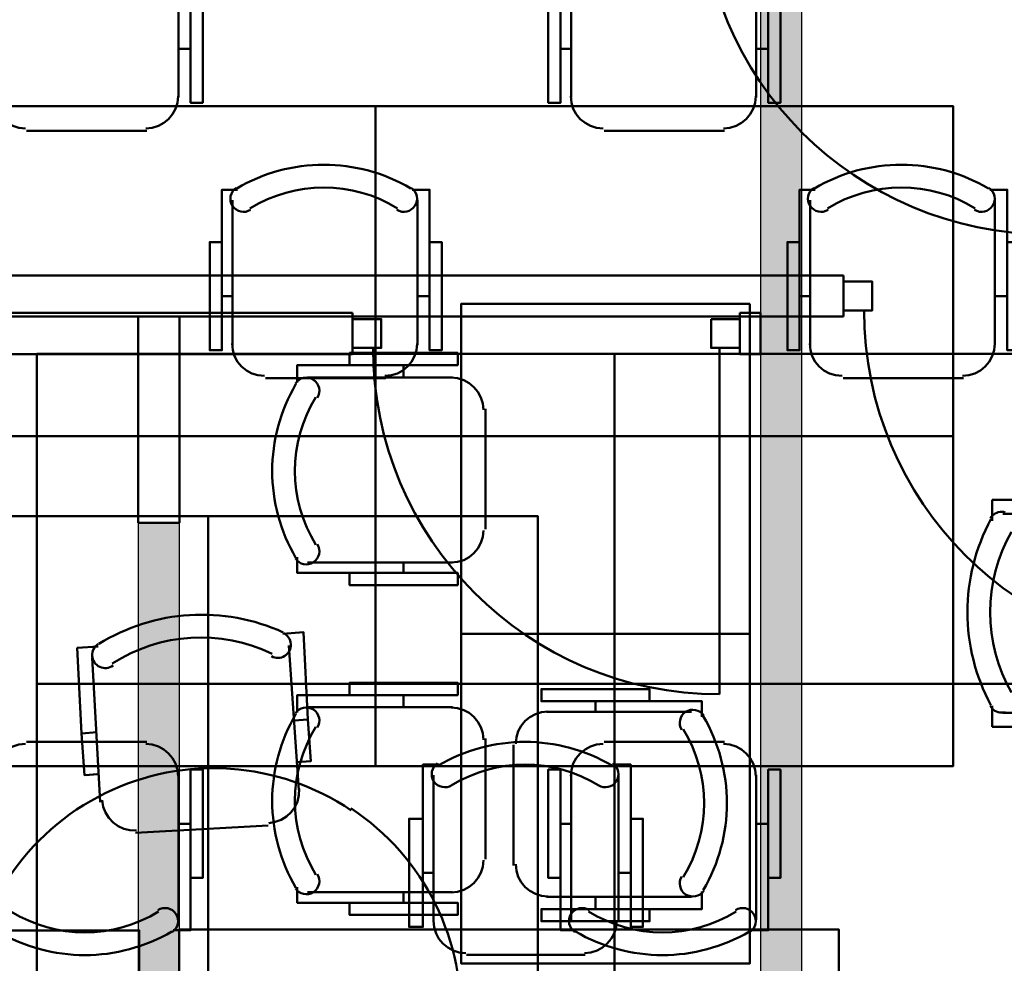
# Model space of a CAD drawing. Header units: metres. Extents: x -1 to 430, y -6 to 31.
# Tile 49 of 169: x 413.1 to 415.49, y 14.84 to 17.13. Entities that reach past the tile are written whole.
import ezdxf

# ---------------------------------------------------------------- set-up
doc = ezdxf.new("R2010")
doc.units = ezdxf.units.M
doc.linetypes.add('CONTINUA', pattern=[0])
for name, color, linetype, lineweight in [('3D P1 MURS NOUS', 7, 'CONTINUA', 25), ('3D P2 MURS NOUS', 7, 'CONTINUA', 25), ('3D PA MURS', 7, 'CONTINUA', 25), ('P1 MOBLES', 7, 'CONTINUA', 25), ('P2 MOBLES 2D', 7, 'CONTINUA', 25), ('P3 MOBLES', 7, 'CONTINUA', 25), ('P4 MOBLES', 7, 'CONTINUA', 25), ('P5 MOBLES', 7, 'CONTINUA', 25), ('PA MOBLES', 7, 'CONTINUA', 25)]:
    doc.layers.add(name, color=color, linetype=linetype, lineweight=lineweight)

# ---------------------------------------------------------------- blocks, each defined once
blk = doc.blocks.new('OBJETO_COMPLEJO_63')
at = {"layer": 'P2 MOBLES 2D', "color": 202, "linetype": 'CONTINUA', "lineweight": 50, "transparency": 33554687}
for p, q in [((415.4591, 15.9146), (415.4591, 15.9654)), ((415.4591, 15.9654), (415.6665, 15.9654)), ((415.8401, 15.9315), (415.4845, 15.9315)), ((415.4591, 15.4659), (415.4591, 15.4151)), ((415.4845, 15.4489), (415.8401, 15.4489)), ((415.4591, 15.4151), (415.6665, 15.4151))]:
    blk.add_line(p, q, dxfattribs=at)
for points in [[(415.4542, 15.9205), (415.4566, 15.9241), (415.4594, 15.9272), (415.4626, 15.9299), (415.4661, 15.9322), (415.4699, 15.9339), (415.4738, 15.9352), (415.478, 15.936), (415.4823, 15.9362), (415.4865, 15.9358), (415.4906, 15.9349)], [(415.4901, 15.4505), (415.4859, 15.4496), (415.4816, 15.4493), (415.4773, 15.4496), (415.4732, 15.4505), (415.4692, 15.4519), (415.4654, 15.4537), (415.462, 15.4561), (415.4588, 15.4589), (415.4561, 15.4621), (415.4538, 15.4658)]]:
    blk.add_lwpolyline(points, dxfattribs=at)
for centre, radius, start, end in [((415.875, 15.6927), 0.476, 151.6888, 208.2971), ((415.8496, 15.6927), 0.3956, 150.4371, 209.5459)]:
    blk.add_arc(centre, radius, start, end, dxfattribs=at)
blk = doc.blocks.new('OBJETO_COMPLEJO_74')
at = {"layer": 'P3 MOBLES', "color": 202, "linetype": 'CONTINUA', "lineweight": 50, "transparency": 33554687}
for p, q in [((414.4965, 15.4767), (414.4965, 15.4513)), ((414.378, 15.4513), (414.7293, 15.4513)), ((414.2975, 15.0787), (414.2975, 15.3708)), ((414.7293, 15.0025), (414.378, 15.0025)), ((414.4965, 14.9729), (414.4965, 15.0025))]:
    blk.add_line(p, q, dxfattribs=at)
blk.add_lwpolyline([(413.5567, 14.5242), (413.5567, 15.9254), (414.3568, 15.9254), (414.3568, 14.5242), (413.5567, 14.5242)], close=True, dxfattribs=at)
for points in [[(414.6277, 15.4767), (414.6277, 15.5063), (414.3653, 15.5063), (414.3653, 15.4767), (414.7547, 15.4767), (414.7547, 15.4386)], [(414.7591, 15.4421), (414.7551, 15.447), (414.7502, 15.4509), (414.7448, 15.4538), (414.7391, 15.4555), (414.733, 15.4561), (414.727, 15.4556), (414.721, 15.4539), (414.7153, 15.4509), (414.7104, 15.4469), (414.7064, 15.4422), (414.7035, 15.4368), (414.7017, 15.431), (414.701, 15.425), (414.7015, 15.4189), (414.7031, 15.413), (414.706, 15.4073)], [(414.3814, 15.4519), (414.3656, 15.4503), (414.3509, 15.4458), (414.3376, 15.4385), (414.326, 15.429), (414.3164, 15.4174), (414.3092, 15.4041), (414.3047, 15.3894), (414.3031, 15.3736)], [(414.3031, 15.0815), (414.3047, 15.0657), (414.3092, 15.051), (414.3164, 15.0377), (414.326, 15.0261), (414.3376, 15.0166), (414.3509, 15.0093), (414.3656, 15.0048), (414.3814, 15.0032)], [(414.706, 15.0521), (414.7031, 15.0464), (414.7015, 15.0404), (414.701, 15.0343), (414.7017, 15.0283), (414.7035, 15.0225), (414.7064, 15.0172), (414.7104, 15.0124), (414.7153, 15.0084), (414.721, 15.0054), (414.727, 15.0037), (414.733, 15.0032), (414.7391, 15.0038), (414.7448, 15.0056), (414.7502, 15.0084), (414.7551, 15.0123), (414.7591, 15.0173)], [(414.6277, 14.9729), (414.6277, 14.9433), (414.3653, 14.9433), (414.3653, 14.9729), (414.7547, 14.9729), (414.7547, 15.0152)]]:
    blk.add_lwpolyline(points, dxfattribs=at)
for centre, radius, start, end in [((414.3986, 15.2296), 0.4167, 329.5738, 30.4458), ((414.4198, 15.2296), 0.3405, 328.2581, 31.7649)]:
    blk.add_arc(centre, radius, start, end, dxfattribs=at)
blk = doc.blocks.new('OBJETO_COMPLEJO_75')
at = {"layer": 'P3 MOBLES', "color": 202, "linetype": 'CONTINUA', "lineweight": 50, "transparency": 33554687}
for p, q in [((412.617, 15.4767), (412.617, 15.4513)), ((412.7355, 15.4513), (412.3841, 15.4513)), ((412.8159, 15.0787), (412.8159, 15.3708)), ((412.3841, 15.0025), (412.7355, 15.0025)), ((412.617, 14.9729), (412.617, 15.0025))]:
    blk.add_line(p, q, dxfattribs=at)
blk.add_lwpolyline([(413.5567, 14.5242), (413.5567, 15.9254), (412.7567, 15.9254), (412.7567, 14.5242), (413.5567, 14.5242)], close=True, dxfattribs=at)
for points in [[(412.4857, 15.4767), (412.4857, 15.5063), (412.7482, 15.5063), (412.7482, 15.4767), (412.3587, 15.4767), (412.3587, 15.4386)], [(412.3543, 15.4421), (412.3584, 15.447), (412.3632, 15.4509), (412.3686, 15.4538), (412.3744, 15.4555), (412.3804, 15.4561), (412.3865, 15.4556), (412.3925, 15.4539), (412.3981, 15.4509), (412.4031, 15.4469), (412.407, 15.4422), (412.41, 15.4368), (412.4118, 15.431), (412.4125, 15.425), (412.412, 15.4189), (412.4103, 15.413), (412.4074, 15.4073)], [(412.7321, 15.4519), (412.7479, 15.4503), (412.7626, 15.4458), (412.7759, 15.4385), (412.7875, 15.429), (412.797, 15.4174), (412.8042, 15.4041), (412.8088, 15.3894), (412.8104, 15.3736)], [(412.8104, 15.0815), (412.8088, 15.0657), (412.8042, 15.051), (412.797, 15.0377), (412.7875, 15.0261), (412.7759, 15.0166), (412.7626, 15.0093), (412.7479, 15.0048), (412.7321, 15.0032)], [(412.4074, 15.0521), (412.4103, 15.0464), (412.412, 15.0404), (412.4125, 15.0343), (412.4118, 15.0283), (412.41, 15.0225), (412.407, 15.0172), (412.4031, 15.0124), (412.3981, 15.0084), (412.3925, 15.0054), (412.3865, 15.0037), (412.3804, 15.0032), (412.3744, 15.0038), (412.3686, 15.0056), (412.3632, 15.0084), (412.3584, 15.0123), (412.3543, 15.0173)], [(412.4857, 14.9729), (412.4857, 14.9433), (412.7482, 14.9433), (412.7482, 14.9729), (412.3587, 14.9729), (412.3587, 15.0152)]]:
    blk.add_lwpolyline(points, dxfattribs=at)
for centre, radius, start, end in [((412.7149, 15.2296), 0.4167, 149.5542, 210.4262), ((412.6937, 15.2296), 0.3405, 148.2351, 211.7419)]:
    blk.add_arc(centre, radius, start, end, dxfattribs=at)
blk = doc.blocks.new('OBJETO_COMPLEJO_117')
at = {"layer": 'P4 MOBLES', "color": 202, "linetype": 'CONTINUA', "lineweight": 50, "transparency": 33554687}
for p, q in [((413.0361, 16.9408), (413.0361, 17.2921)), ((413.4848, 17.2921), (413.4848, 16.9408)), ((413.0107, 17.0593), (413.0361, 17.0593)), ((413.5144, 17.0593), (413.4848, 17.0593)), ((413.4086, 16.8603), (413.1165, 16.8603))]:
    blk.add_line(p, q, dxfattribs=at)
for points in [[(413.0107, 17.1905), (412.9811, 17.1905), (412.9811, 16.9281), (413.0107, 16.9281), (413.0107, 17.3175), (413.0488, 17.3175)], [(413.0453, 17.3219), (413.0404, 17.3178), (413.0365, 17.313), (413.0336, 17.3076), (413.0318, 17.3018), (413.0312, 17.2958), (413.0317, 17.2898), (413.0335, 17.2838), (413.0364, 17.2781), (413.0404, 17.2732), (413.0452, 17.2692), (413.0506, 17.2663), (413.0563, 17.2645), (413.0624, 17.2638), (413.0684, 17.2643), (413.0744, 17.2659), (413.0801, 17.2688)], [(413.4353, 17.2688), (413.441, 17.2659), (413.447, 17.2643), (413.453, 17.2638), (413.4591, 17.2645), (413.4648, 17.2663), (413.4702, 17.2692), (413.475, 17.2732), (413.479, 17.2781), (413.4819, 17.2838), (413.4837, 17.2898), (413.4842, 17.2958), (413.4835, 17.3018), (413.4818, 17.3076), (413.4789, 17.313), (413.475, 17.3178), (413.4701, 17.3219)], [(413.5144, 17.1905), (413.5441, 17.1905), (413.5441, 16.9281), (413.5144, 16.9281), (413.5144, 17.3175), (413.4721, 17.3175)], [(413.0354, 16.9442), (413.037, 16.9284), (413.0416, 16.9137), (413.0488, 16.9004), (413.0584, 16.8888), (413.07, 16.8792), (413.0833, 16.872), (413.098, 16.8675), (413.1138, 16.8659)], [(413.4059, 16.8659), (413.4216, 16.8675), (413.4363, 16.872), (413.4496, 16.8792), (413.4612, 16.8888), (413.4708, 16.9004), (413.478, 16.9137), (413.4826, 16.9284), (413.4842, 16.9442)]]:
    blk.add_lwpolyline(points, dxfattribs=at)
blk.add_lwpolyline([(413.9632, 16.1195), (412.562, 16.1195), (412.562, 16.9196), (413.9632, 16.9196), (413.9632, 16.1195)], close=True, dxfattribs=at)
for centre, radius, start, end in [((413.2578, 16.9614), 0.4167, 59.5738, 120.4458), ((413.2578, 16.9826), 0.3405, 58.2581, 121.7649)]:
    blk.add_arc(centre, radius, start, end, dxfattribs=at)
blk = doc.blocks.new('OBJETO_COMPLEJO_118')
at = {"layer": 'P4 MOBLES', "color": 202, "linetype": 'CONTINUA', "lineweight": 50, "transparency": 33554687}
for p, q in [((413.4086, 15.3787), (413.1165, 15.3787)), ((413.0361, 15.2983), (413.0361, 14.9469)), ((413.4848, 14.9469), (413.4848, 15.2983)), ((413.0107, 15.1798), (413.0361, 15.1798)), ((413.5144, 15.1798), (413.4848, 15.1798))]:
    blk.add_line(p, q, dxfattribs=at)
blk.add_lwpolyline([(413.9632, 16.1195), (412.562, 16.1195), (412.562, 15.3195), (413.9632, 15.3195), (413.9632, 16.1195)], close=True, dxfattribs=at)
for points in [[(413.0354, 15.2949), (413.037, 15.3107), (413.0416, 15.3254), (413.0488, 15.3387), (413.0584, 15.3503), (413.07, 15.3598), (413.0833, 15.367), (413.098, 15.3716), (413.1138, 15.3732)], [(413.4059, 15.3732), (413.4216, 15.3716), (413.4363, 15.367), (413.4496, 15.3598), (413.4612, 15.3503), (413.4708, 15.3387), (413.478, 15.3254), (413.4826, 15.3107), (413.4842, 15.2949)], [(413.0107, 15.0485), (412.9811, 15.0485), (412.9811, 15.311), (413.0107, 15.311), (413.0107, 14.9215), (413.0488, 14.9215)], [(413.5144, 15.0485), (413.5441, 15.0485), (413.5441, 15.311), (413.5144, 15.311), (413.5144, 14.9215), (413.4721, 14.9215)], [(413.0453, 14.9171), (413.0404, 14.9212), (413.0365, 14.926), (413.0336, 14.9314), (413.0318, 14.9372), (413.0312, 14.9432), (413.0317, 14.9493), (413.0335, 14.9553), (413.0364, 14.9609), (413.0404, 14.9659), (413.0452, 14.9698), (413.0506, 14.9727), (413.0563, 14.9746), (413.0624, 14.9753), (413.0684, 14.9748), (413.0744, 14.9731), (413.0801, 14.9702)], [(413.4353, 14.9702), (413.441, 14.9731), (413.447, 14.9748), (413.453, 14.9753), (413.4591, 14.9746), (413.4648, 14.9727), (413.4702, 14.9698), (413.475, 14.9659), (413.479, 14.9609), (413.4819, 14.9553), (413.4837, 14.9493), (413.4842, 14.9432), (413.4835, 14.9372), (413.4818, 14.9314), (413.4789, 14.926), (413.475, 14.9212), (413.4701, 14.9171)]]:
    blk.add_lwpolyline(points, dxfattribs=at)
for centre, radius, start, end in [((413.2578, 15.2565), 0.3405, 238.2351, 301.7419), ((413.2578, 15.2777), 0.4167, 239.5542, 300.4262)]:
    blk.add_arc(centre, radius, start, end, dxfattribs=at)
blk = doc.blocks.new('OBJETO_COMPLEJO_119')
at = {"layer": 'P4 MOBLES', "color": 202, "linetype": 'CONTINUA', "lineweight": 50, "transparency": 33554687}
for p, q in [((414.4373, 16.9408), (414.4373, 17.2921)), ((414.886, 17.2921), (414.886, 16.9408)), ((414.4119, 17.0593), (414.4373, 17.0593)), ((414.9156, 17.0593), (414.886, 17.0593)), ((414.8098, 16.8603), (414.5177, 16.8603))]:
    blk.add_line(p, q, dxfattribs=at)
for points in [[(414.4119, 17.1905), (414.3822, 17.1905), (414.3822, 16.9281), (414.4119, 16.9281), (414.4119, 17.3175), (414.45, 17.3175)], [(414.4465, 17.3219), (414.4415, 17.3178), (414.4376, 17.313), (414.4348, 17.3076), (414.433, 17.3018), (414.4324, 17.2958), (414.4329, 17.2898), (414.4346, 17.2838), (414.4376, 17.2781), (414.4416, 17.2732), (414.4464, 17.2692), (414.4517, 17.2663), (414.4575, 17.2645), (414.4635, 17.2638), (414.4696, 17.2643), (414.4756, 17.2659), (414.4813, 17.2688)], [(414.8365, 17.2688), (414.8422, 17.2659), (414.8481, 17.2643), (414.8542, 17.2638), (414.8602, 17.2645), (414.866, 17.2663), (414.8714, 17.2692), (414.8761, 17.2732), (414.8802, 17.2781), (414.8831, 17.2838), (414.8848, 17.2898), (414.8854, 17.2958), (414.8847, 17.3018), (414.883, 17.3076), (414.8801, 17.313), (414.8762, 17.3178), (414.8713, 17.3219)], [(414.9156, 17.1905), (414.9453, 17.1905), (414.9453, 16.9281), (414.9156, 16.9281), (414.9156, 17.3175), (414.8733, 17.3175)], [(414.4366, 16.9442), (414.4382, 16.9284), (414.4428, 16.9137), (414.45, 16.9004), (414.4596, 16.8888), (414.4712, 16.8792), (414.4845, 16.872), (414.4992, 16.8675), (414.5149, 16.8659)], [(414.807, 16.8659), (414.8228, 16.8675), (414.8375, 16.872), (414.8508, 16.8792), (414.8624, 16.8888), (414.872, 16.9004), (414.8792, 16.9137), (414.8838, 16.9284), (414.8854, 16.9442)]]:
    blk.add_lwpolyline(points, dxfattribs=at)
blk.add_lwpolyline([(415.3643, 16.1195), (413.9632, 16.1195), (413.9632, 16.9196), (415.3643, 16.9196), (415.3643, 16.1195)], close=True, dxfattribs=at)
for centre, radius, start, end in [((414.659, 16.9614), 0.4167, 59.5738, 120.4458), ((414.659, 16.9826), 0.3405, 58.2581, 121.7649)]:
    blk.add_arc(centre, radius, start, end, dxfattribs=at)
blk = doc.blocks.new('OBJETO_COMPLEJO_120')
at = {"layer": 'P4 MOBLES', "color": 202, "linetype": 'CONTINUA', "lineweight": 50, "transparency": 33554687}
for p, q in [((414.8098, 15.3787), (414.5177, 15.3787)), ((414.4373, 15.2983), (414.4373, 14.9469)), ((414.886, 14.9469), (414.886, 15.2983)), ((414.4119, 15.1798), (414.4373, 15.1798)), ((414.9156, 15.1798), (414.886, 15.1798))]:
    blk.add_line(p, q, dxfattribs=at)
blk.add_lwpolyline([(415.3643, 16.1195), (413.9632, 16.1195), (413.9632, 15.3195), (415.3643, 15.3195), (415.3643, 16.1195)], close=True, dxfattribs=at)
for points in [[(414.4366, 15.2949), (414.4382, 15.3107), (414.4428, 15.3254), (414.45, 15.3387), (414.4596, 15.3503), (414.4712, 15.3598), (414.4845, 15.367), (414.4992, 15.3716), (414.5149, 15.3732)], [(414.807, 15.3732), (414.8228, 15.3716), (414.8375, 15.367), (414.8508, 15.3598), (414.8624, 15.3503), (414.872, 15.3387), (414.8792, 15.3254), (414.8838, 15.3107), (414.8854, 15.2949)], [(414.4119, 15.0485), (414.3822, 15.0485), (414.3822, 15.311), (414.4119, 15.311), (414.4119, 14.9215), (414.45, 14.9215)], [(414.9156, 15.0485), (414.9453, 15.0485), (414.9453, 15.311), (414.9156, 15.311), (414.9156, 14.9215), (414.8733, 14.9215)], [(414.4465, 14.9171), (414.4415, 14.9212), (414.4376, 14.926), (414.4348, 14.9314), (414.433, 14.9372), (414.4324, 14.9432), (414.4329, 14.9493), (414.4346, 14.9553), (414.4376, 14.9609), (414.4416, 14.9659), (414.4464, 14.9698), (414.4517, 14.9727), (414.4575, 14.9746), (414.4635, 14.9753), (414.4696, 14.9748), (414.4756, 14.9731), (414.4813, 14.9702)], [(414.8365, 14.9702), (414.8422, 14.9731), (414.8481, 14.9748), (414.8542, 14.9753), (414.8602, 14.9746), (414.866, 14.9727), (414.8714, 14.9698), (414.8761, 14.9659), (414.8802, 14.9609), (414.8831, 14.9553), (414.8848, 14.9493), (414.8854, 14.9432), (414.8847, 14.9372), (414.883, 14.9314), (414.8801, 14.926), (414.8762, 14.9212), (414.8713, 14.9171)]]:
    blk.add_lwpolyline(points, dxfattribs=at)
for centre, radius, start, end in [((414.659, 15.2565), 0.3405, 238.2351, 301.7419), ((414.659, 15.2777), 0.4167, 239.5542, 300.4262)]:
    blk.add_arc(centre, radius, start, end, dxfattribs=at)
blk = doc.blocks.new('OBJETO_COMPLEJO_180')
at = {"layer": 'P5 MOBLES', "color": 202, "linetype": 'CONTINUA', "lineweight": 50, "transparency": 33554687}
for p, q in [((413.6158, 16.3406), (413.6158, 16.6919)), ((414.0645, 16.6919), (414.0645, 16.3406)), ((413.5904, 16.4591), (413.6158, 16.4591)), ((414.0942, 16.4591), (414.0645, 16.4591)), ((413.9883, 16.2601), (413.6962, 16.2601))]:
    blk.add_line(p, q, dxfattribs=at)
for points in [[(413.625, 16.7217), (413.6201, 16.7176), (413.6162, 16.7128), (413.6133, 16.7074), (413.6116, 16.7016), (413.6109, 16.6956), (413.6115, 16.6895), (413.6132, 16.6836), (413.6161, 16.6779), (413.6201, 16.673), (413.6249, 16.669), (413.6303, 16.6661), (413.6361, 16.6643), (413.6421, 16.6636), (413.6482, 16.664), (413.6541, 16.6657), (413.6598, 16.6686)], [(414.015, 16.6686), (414.0207, 16.6657), (414.0267, 16.664), (414.0328, 16.6636), (414.0388, 16.6643), (414.0445, 16.6661), (414.0499, 16.669), (414.0547, 16.673), (414.0587, 16.6779), (414.0617, 16.6836), (414.0634, 16.6895), (414.0639, 16.6956), (414.0633, 16.7016), (414.0615, 16.7074), (414.0587, 16.7128), (414.0547, 16.7176), (414.0498, 16.7217)], [(413.5904, 16.5903), (413.5608, 16.5903), (413.5608, 16.3279), (413.5904, 16.3279), (413.5904, 16.7173), (413.6285, 16.7173)], [(414.0942, 16.5903), (414.1238, 16.5903), (414.1238, 16.3279), (414.0942, 16.3279), (414.0942, 16.7173), (414.0518, 16.7173)], [(413.6152, 16.344), (413.6168, 16.3282), (413.6213, 16.3135), (413.6285, 16.3002), (413.6381, 16.2886), (413.6497, 16.279), (413.663, 16.2718), (413.6777, 16.2672), (413.6935, 16.2657)], [(413.9856, 16.2657), (414.0014, 16.2672), (414.0161, 16.2718), (414.0294, 16.279), (414.041, 16.2886), (414.0505, 16.3002), (414.0577, 16.3135), (414.0623, 16.3282), (414.0639, 16.344)]]:
    blk.add_lwpolyline(points, dxfattribs=at)
blk.add_lwpolyline([(414.5429, 15.5193), (413.1417, 15.5193), (413.1417, 16.3194), (414.5429, 16.3194), (414.5429, 15.5193)], close=True, dxfattribs=at)
for centre, radius, start, end in [((413.8375, 16.3612), 0.4167, 59.5738, 120.4458), ((413.8375, 16.3823), 0.3405, 58.2581, 121.7649)]:
    blk.add_arc(centre, radius, start, end, dxfattribs=at)
blk = doc.blocks.new('OBJETO_COMPLEJO_181')
at = {"layer": 'P5 MOBLES', "color": 202, "linetype": 'CONTINUA', "lineweight": 50, "transparency": 33554687}
for p, q in [((413.9883, 14.7785), (413.6962, 14.7785)), ((413.6158, 14.6981), (413.6158, 14.3467)), ((414.0645, 14.3467), (414.0645, 14.6981)), ((413.5904, 14.5796), (413.6158, 14.5796)), ((414.0942, 14.5796), (414.0645, 14.5796))]:
    blk.add_line(p, q, dxfattribs=at)
blk.add_lwpolyline([(414.5429, 15.5193), (413.1417, 15.5193), (413.1417, 14.7192), (414.5429, 14.7192), (414.5429, 15.5193)], close=True, dxfattribs=at)
for points in [[(413.6152, 14.6947), (413.6168, 14.7105), (413.6213, 14.7252), (413.6285, 14.7385), (413.6381, 14.75), (413.6497, 14.7596), (413.663, 14.7668), (413.6777, 14.7714), (413.6935, 14.773)], [(413.9856, 14.773), (414.0014, 14.7714), (414.0161, 14.7668), (414.0294, 14.7596), (414.041, 14.75), (414.0505, 14.7385), (414.0577, 14.7252), (414.0623, 14.7105), (414.0639, 14.6947)], [(413.5904, 14.4483), (413.5608, 14.4483), (413.5608, 14.7108), (413.5904, 14.7108), (413.5904, 14.3213), (413.6285, 14.3213)], [(414.0942, 14.4483), (414.1238, 14.4483), (414.1238, 14.7108), (414.0942, 14.7108), (414.0942, 14.3213), (414.0518, 14.3213)], [(413.625, 14.3169), (413.6201, 14.321), (413.6162, 14.3258), (413.6133, 14.3312), (413.6116, 14.337), (413.6109, 14.343), (413.6115, 14.3491), (413.6132, 14.355), (413.6161, 14.3607), (413.6201, 14.3657), (413.6249, 14.3696), (413.6303, 14.3725), (413.6361, 14.3744), (413.6421, 14.3751), (413.6482, 14.3746), (413.6541, 14.3729), (413.6598, 14.37)], [(414.015, 14.37), (414.0207, 14.3729), (414.0267, 14.3746), (414.0328, 14.3751), (414.0388, 14.3744), (414.0445, 14.3725), (414.0499, 14.3696), (414.0547, 14.3657), (414.0587, 14.3607), (414.0617, 14.355), (414.0634, 14.3491), (414.0639, 14.343), (414.0633, 14.337), (414.0615, 14.3312), (414.0587, 14.3258), (414.0547, 14.321), (414.0498, 14.3169)]]:
    blk.add_lwpolyline(points, dxfattribs=at)
for centre, radius, start, end in [((413.8375, 14.6563), 0.3405, 238.2351, 301.7419), ((413.8375, 14.6774), 0.4167, 239.5542, 300.4262)]:
    blk.add_arc(centre, radius, start, end, dxfattribs=at)
blk = doc.blocks.new('OBJETO_COMPLEJO_182')
at = {"layer": 'P5 MOBLES', "color": 202, "linetype": 'CONTINUA', "lineweight": 50, "transparency": 33554687}
for p, q in [((415.017, 16.3406), (415.017, 16.6919)), ((415.4657, 16.6919), (415.4657, 16.3406)), ((414.9916, 16.4591), (415.017, 16.4591)), ((415.4953, 16.4591), (415.4657, 16.4591)), ((415.3895, 16.2601), (415.0974, 16.2601))]:
    blk.add_line(p, q, dxfattribs=at)
for points in [[(415.0262, 16.7217), (415.0213, 16.7176), (415.0174, 16.7128), (415.0145, 16.7074), (415.0127, 16.7016), (415.0121, 16.6956), (415.0126, 16.6895), (415.0144, 16.6836), (415.0173, 16.6779), (415.0213, 16.673), (415.0261, 16.669), (415.0315, 16.6661), (415.0372, 16.6643), (415.0433, 16.6636), (415.0493, 16.664), (415.0553, 16.6657), (415.061, 16.6686)], [(415.4162, 16.6686), (415.4219, 16.6657), (415.4279, 16.664), (415.4339, 16.6636), (415.44, 16.6643), (415.4457, 16.6661), (415.4511, 16.669), (415.4559, 16.673), (415.4599, 16.6779), (415.4628, 16.6836), (415.4646, 16.6895), (415.4651, 16.6956), (415.4644, 16.7016), (415.4627, 16.7074), (415.4598, 16.7128), (415.4559, 16.7176), (415.451, 16.7217)], [(414.9916, 16.5903), (414.962, 16.5903), (414.962, 16.3279), (414.9916, 16.3279), (414.9916, 16.7173), (415.0297, 16.7173)], [(415.4953, 16.5903), (415.525, 16.5903), (415.525, 16.3279), (415.4953, 16.3279), (415.4953, 16.7173), (415.453, 16.7173)], [(415.0163, 16.344), (415.0179, 16.3282), (415.0225, 16.3135), (415.0297, 16.3002), (415.0393, 16.2886), (415.0509, 16.279), (415.0642, 16.2718), (415.0789, 16.2672), (415.0947, 16.2657)], [(415.3868, 16.2657), (415.4025, 16.2672), (415.4172, 16.2718), (415.4305, 16.279), (415.4421, 16.2886), (415.4517, 16.3002), (415.4589, 16.3135), (415.4635, 16.3282), (415.4651, 16.344)]]:
    blk.add_lwpolyline(points, dxfattribs=at)
blk.add_lwpolyline([(415.9441, 15.5193), (414.5429, 15.5193), (414.5429, 16.3194), (415.9441, 16.3194), (415.9441, 15.5193)], close=True, dxfattribs=at)
for centre, radius, start, end in [((415.2387, 16.3612), 0.4167, 59.5738, 120.4458), ((415.2387, 16.3823), 0.3405, 58.2581, 121.7649)]:
    blk.add_arc(centre, radius, start, end, dxfattribs=at)
blk = doc.blocks.new('OBJETO_COMPLEJO_183')
at = {"layer": 'P5 MOBLES', "color": 202, "linetype": 'CONTINUA', "lineweight": 50, "transparency": 33554687}
for p, q in [((415.3895, 14.7785), (415.0974, 14.7785)), ((415.017, 14.6981), (415.017, 14.3467)), ((415.4657, 14.3467), (415.4657, 14.6981)), ((414.9916, 14.5796), (415.017, 14.5796)), ((415.4953, 14.5796), (415.4657, 14.5796))]:
    blk.add_line(p, q, dxfattribs=at)
blk.add_lwpolyline([(415.9441, 15.5193), (414.5429, 15.5193), (414.5429, 14.7192), (415.9441, 14.7192), (415.9441, 15.5193)], close=True, dxfattribs=at)
for points in [[(415.0163, 14.6947), (415.0179, 14.7105), (415.0225, 14.7252), (415.0297, 14.7385), (415.0393, 14.75), (415.0509, 14.7596), (415.0642, 14.7668), (415.0789, 14.7714), (415.0947, 14.773)], [(415.3868, 14.773), (415.4025, 14.7714), (415.4172, 14.7668), (415.4305, 14.7596), (415.4421, 14.75), (415.4517, 14.7385), (415.4589, 14.7252), (415.4635, 14.7105), (415.4651, 14.6947)], [(414.9916, 14.4483), (414.962, 14.4483), (414.962, 14.7108), (414.9916, 14.7108), (414.9916, 14.3213), (415.0297, 14.3213)], [(415.4953, 14.4483), (415.525, 14.4483), (415.525, 14.7108), (415.4953, 14.7108), (415.4953, 14.3213), (415.453, 14.3213)], [(415.0262, 14.3169), (415.0213, 14.321), (415.0174, 14.3258), (415.0145, 14.3312), (415.0127, 14.337), (415.0121, 14.343), (415.0126, 14.3491), (415.0144, 14.355), (415.0173, 14.3607), (415.0213, 14.3657), (415.0261, 14.3696), (415.0315, 14.3725), (415.0372, 14.3744), (415.0433, 14.3751), (415.0493, 14.3746), (415.0553, 14.3729), (415.061, 14.37)], [(415.4162, 14.37), (415.4219, 14.3729), (415.4279, 14.3746), (415.4339, 14.3751), (415.44, 14.3744), (415.4457, 14.3725), (415.4511, 14.3696), (415.4559, 14.3657), (415.4599, 14.3607), (415.4628, 14.355), (415.4646, 14.3491), (415.4651, 14.343), (415.4644, 14.337), (415.4627, 14.3312), (415.4598, 14.3258), (415.4559, 14.321), (415.451, 14.3169)]]:
    blk.add_lwpolyline(points, dxfattribs=at)
for centre, radius, start, end in [((415.2387, 14.6563), 0.3405, 238.2351, 301.7419), ((415.2387, 14.6774), 0.4167, 239.5542, 300.4262)]:
    blk.add_arc(centre, radius, start, end, dxfattribs=at)
blk = doc.blocks.new('OBJETO_COMPLEJO_216')
at = {"layer": 'PA MOBLES', "color": 202, "linetype": 'CONTINUA', "lineweight": 50, "transparency": 33554687}
for p, q in [((414.0313, 16.2919), (414.0313, 16.2623)), ((413.7984, 16.2623), (414.1498, 16.2623)), ((414.2302, 16.1861), (414.2302, 15.894)), ((414.1498, 15.8135), (413.7984, 15.8135)), ((414.0313, 15.7881), (414.0313, 15.8135))]:
    blk.add_line(p, q, dxfattribs=at)
blk.add_lwpolyline([(414.871, 16.4406), (414.871, 15.6406), (414.171, 15.6406), (414.171, 16.4406), (414.871, 16.4406)], close=True, dxfattribs=at)
for points in [[(413.9, 16.2919), (413.9, 16.3215), (414.1625, 16.3215), (414.1625, 16.2919), (413.773, 16.2919), (413.773, 16.2496)], [(413.8217, 16.2127), (413.8246, 16.2184), (413.8263, 16.2244), (413.8268, 16.2305), (413.8261, 16.2365), (413.8242, 16.2423), (413.8213, 16.2476), (413.8174, 16.2524), (413.8124, 16.2564), (413.8068, 16.2594), (413.8008, 16.2611), (413.7947, 16.2616), (413.7887, 16.261), (413.7829, 16.2592), (413.7775, 16.2564), (413.7727, 16.2525), (413.7686, 16.2476)], [(414.2247, 16.1833), (414.2231, 16.1991), (414.2185, 16.2138), (414.2113, 16.2271), (414.2018, 16.2387), (414.1902, 16.2483), (414.1769, 16.2555), (414.1622, 16.26), (414.1464, 16.2616)], [(414.1464, 15.8129), (414.1622, 15.8145), (414.1769, 15.8191), (414.1902, 15.8263), (414.2018, 15.8358), (414.2113, 15.8474), (414.2185, 15.8607), (414.2231, 15.8754), (414.2247, 15.8912)], [(413.7686, 15.8227), (413.7727, 15.8178), (413.7775, 15.8139), (413.7829, 15.8111), (413.7887, 15.8093), (413.7947, 15.8087), (413.8008, 15.8092), (413.8068, 15.8109), (413.8124, 15.8139), (413.8174, 15.8179), (413.8213, 15.8227), (413.8242, 15.828), (413.8261, 15.8338), (413.8268, 15.8398), (413.8263, 15.8459), (413.8246, 15.8519), (413.8217, 15.8576)], [(413.9, 15.7881), (413.9, 15.7585), (414.1625, 15.7585), (414.1625, 15.7881), (413.773, 15.7881), (413.773, 15.8262)]]:
    blk.add_lwpolyline(points, dxfattribs=at)
for centre, radius, start, end in [((414.1292, 16.0352), 0.4167, 149.5738, 210.4458), ((414.108, 16.0352), 0.3405, 148.2581, 211.7649)]:
    blk.add_arc(centre, radius, start, end, dxfattribs=at)
blk = doc.blocks.new('OBJETO_COMPLEJO_217')
at = {"layer": 'PA MOBLES', "color": 202, "linetype": 'CONTINUA', "lineweight": 50, "transparency": 33554687}
for p, q in [((414.0313, 15.4919), (414.0313, 15.4623)), ((413.7984, 15.4623), (414.1498, 15.4623)), ((414.2302, 15.3861), (414.2302, 15.094)), ((414.1498, 15.0135), (413.7984, 15.0135)), ((414.0313, 14.9881), (414.0313, 15.0135))]:
    blk.add_line(p, q, dxfattribs=at)
blk.add_lwpolyline([(414.871, 15.6406), (414.871, 14.8406), (414.171, 14.8406), (414.171, 15.6406), (414.871, 15.6406)], close=True, dxfattribs=at)
for points in [[(413.9, 15.4919), (413.9, 15.5215), (414.1625, 15.5215), (414.1625, 15.4919), (413.773, 15.4919), (413.773, 15.4496)], [(413.8217, 15.4127), (413.8246, 15.4184), (413.8263, 15.4244), (413.8268, 15.4305), (413.8261, 15.4365), (413.8242, 15.4423), (413.8213, 15.4476), (413.8174, 15.4524), (413.8124, 15.4564), (413.8068, 15.4594), (413.8008, 15.4611), (413.7947, 15.4616), (413.7887, 15.461), (413.7829, 15.4592), (413.7775, 15.4564), (413.7727, 15.4525), (413.7686, 15.4476)], [(414.2247, 15.3833), (414.2231, 15.3991), (414.2185, 15.4138), (414.2113, 15.4271), (414.2018, 15.4387), (414.1902, 15.4483), (414.1769, 15.4555), (414.1622, 15.46), (414.1464, 15.4616)], [(414.1464, 15.0129), (414.1622, 15.0145), (414.1769, 15.0191), (414.1902, 15.0263), (414.2018, 15.0358), (414.2113, 15.0474), (414.2185, 15.0607), (414.2231, 15.0754), (414.2247, 15.0912)], [(413.7686, 15.0227), (413.7727, 15.0178), (413.7775, 15.0139), (413.7829, 15.0111), (413.7887, 15.0093), (413.7947, 15.0087), (413.8008, 15.0092), (413.8068, 15.0109), (413.8124, 15.0139), (413.8174, 15.0179), (413.8213, 15.0227), (413.8242, 15.028), (413.8261, 15.0338), (413.8268, 15.0398), (413.8263, 15.0459), (413.8246, 15.0519), (413.8217, 15.0576)], [(413.9, 14.9881), (413.9, 14.9585), (414.1625, 14.9585), (414.1625, 14.9881), (413.773, 14.9881), (413.773, 15.0262)]]:
    blk.add_lwpolyline(points, dxfattribs=at)
for centre, radius, start, end in [((414.1292, 15.2352), 0.4167, 149.5738, 210.4458), ((414.108, 15.2352), 0.3405, 148.2581, 211.7649)]:
    blk.add_arc(centre, radius, start, end, dxfattribs=at)

msp = doc.modelspace()

# ---------------------------------------------------------------- hatches: boundary and pattern name
at = {"layer": '3D P1 MURS NOUS', "linetype": 'CONTINUA', "lineweight": 18, "true_color": 0x006e00, "transparency": 33554687}
msp.add_hatch(color=96, dxfattribs=at).paths.add_polyline_path([(413.3874, 15.9095), (413.3874, 13.1206), (413.4874, 13.1206), (413.4874, 15.9095)])
at = {"layer": '3D P2 MURS NOUS', "linetype": 'CONTINUA', "lineweight": 18, "true_color": 0x006e00, "transparency": 33554687}
msp.add_hatch(color=96, dxfattribs=at).paths.add_polyline_path([(414.9971, 13.1206), (414.9971, 17.6155), (414.8971, 17.6155), (414.8971, 13.1206)])

# ---------------------------------------------------------------- linework, layer by layer
at = {"layer": '3D P1 MURS NOUS', "color": 4, "linetype": 'CONTINUA', "lineweight": 50, "transparency": 33554687}
for p, q in [((415.0981, 16.5095), (411.7361, 16.5095)), ((415.0981, 16.5095), (415.0981, 16.4095)), ((411.7361, 16.4095), (415.0981, 16.4095)), ((413.3874, 16.4095), (413.3874, 15.9095)), ((413.4874, 16.4095), (413.3874, 16.4095)), ((413.4874, 15.9095), (413.4874, 16.4095)), ((413.3874, 15.9095), (413.4874, 15.9095))]:
    msp.add_line(p, q, dxfattribs=at)
at = {"layer": '3D P1 MURS NOUS', "color": 7, "linetype": 'CONTINUA', "lineweight": 25, "transparency": 33554687}
for p, q in [((413.3874, 15.9095), (413.3874, 13.1206)), ((413.4874, 15.9095), (413.3874, 15.9095)), ((413.4874, 13.1206), (413.4874, 15.9095))]:
    msp.add_line(p, q, dxfattribs=at)
at = {"layer": '3D P1 MURS NOUS', "color": 4, "linetype": 'CONTINUA', "lineweight": 50, "transparency": 33554687}
msp.add_lwpolyline([(415.0981, 16.4945), (415.1681, 16.4945), (415.1681, 16.4245), (415.0981, 16.4245), (415.0981, 16.4945)], close=True, dxfattribs=at)
msp.add_arc((415.9881, 16.4245), 0.84, 180, 270, dxfattribs=at)
at = {"layer": '3D P2 MURS NOUS', "color": 7, "linetype": 'CONTINUA', "lineweight": 25, "transparency": 33554687}
for p, q in [((414.8971, 17.6155), (414.8971, 16.4186)), ((414.9971, 13.1206), (414.9971, 17.6155)), ((414.8971, 16.4186), (414.8971, 16.3186)), ((414.8971, 16.3186), (414.8971, 13.1206))]:
    msp.add_line(p, q, dxfattribs=at)
at = {"layer": '3D P2 MURS NOUS', "color": 4, "linetype": 'CONTINUA', "lineweight": 50, "transparency": 33554687}
for p, q in [((413.9071, 16.4186), (411.6993, 16.4186)), ((413.9071, 16.4186), (413.9071, 16.3186)), ((414.8471, 16.3186), (414.8471, 16.4186)), ((414.8971, 16.4186), (414.8471, 16.4186)), ((414.8971, 16.3186), (414.8971, 16.4186)), ((412.2493, 16.3186), (413.9071, 16.3186)), ((414.7971, 16.3336), (414.7971, 15.4936)), ((414.8471, 16.3186), (414.8971, 16.3186))]:
    msp.add_line(p, q, dxfattribs=at)
for points in [[(413.9071, 16.4036), (413.9771, 16.4036), (413.9771, 16.3336), (413.9071, 16.3336), (413.9071, 16.4036)], [(414.7771, 16.4036), (414.8471, 16.4036), (414.8471, 16.3336), (414.7771, 16.3336), (414.7771, 16.4036)]]:
    msp.add_lwpolyline(points, close=True, dxfattribs=at)
msp.add_arc((414.7971, 16.3336), 0.84, 180, 270, dxfattribs=at)
at = {"layer": '3D PA MURS', "color": 202, "linetype": 'CONTINUA', "lineweight": 50, "transparency": 33554687}
msp.add_arc((415.592, 17.4496), 0.84, 180, 270, dxfattribs=at)
at = {"layer": 'P1 MOBLES', "color": 202, "linetype": 'CONTINUA', "lineweight": 50, "transparency": 33554687}
for p, q in [((414.1036, 15.2978), (414.1036, 14.9422)), ((414.5523, 14.9422), (414.5523, 15.2978)), ((414.0782, 15.0607), (414.1036, 15.0607)), ((414.582, 15.0607), (414.5523, 15.0607)), ((414.1841, 14.8618), (414.4719, 14.8618))]:
    msp.add_line(p, q, dxfattribs=at)
for points in [[(414.0782, 15.1919), (414.0444, 15.1919), (414.0444, 14.9295), (414.0782, 14.9295), (414.0782, 15.3232), (414.1163, 15.3232)], [(414.1483, 15.2732), (414.1426, 15.2703), (414.1366, 15.2686), (414.1305, 15.2681), (414.1245, 15.2688), (414.1187, 15.2707), (414.1134, 15.2736), (414.1086, 15.2775), (414.1046, 15.2825), (414.1016, 15.2881), (414.0999, 15.2941), (414.0994, 15.3002), (414.1, 15.3062), (414.1018, 15.312), (414.1046, 15.3174), (414.1085, 15.3222), (414.1135, 15.3263)], [(414.5383, 15.3263), (414.5432, 15.3222), (414.5471, 15.3174), (414.5499, 15.312), (414.5517, 15.3062), (414.5523, 15.3002), (414.5518, 15.2941), (414.5501, 15.2881), (414.5471, 15.2825), (414.5431, 15.2775), (414.5384, 15.2736), (414.533, 15.2707), (414.5272, 15.2688), (414.5212, 15.2681), (414.5151, 15.2686), (414.5092, 15.2703), (414.5035, 15.2732)], [(414.582, 15.1919), (414.6116, 15.1919), (414.6116, 14.9295), (414.582, 14.9295), (414.582, 15.3232), (414.5396, 15.3232)], [(414.1819, 14.866), (414.1662, 14.8676), (414.1515, 14.8721), (414.1382, 14.8794), (414.1266, 14.8889), (414.117, 14.9005), (414.1098, 14.9138), (414.1052, 14.9285), (414.1036, 14.9443)], [(414.5481, 14.9443), (414.5465, 14.9285), (414.542, 14.9138), (414.5347, 14.9005), (414.5252, 14.8889), (414.5136, 14.8794), (414.5003, 14.8721), (414.4856, 14.8676), (414.4698, 14.866)]]:
    msp.add_lwpolyline(points, dxfattribs=at)
for points in [[(413.3901, 14.121), (411.7899, 14.121), (411.7899, 14.921), (413.3901, 14.921), (413.3901, 14.121)], [(413.4871, 14.1227), (415.0872, 14.1227), (415.0872, 14.9228), (413.4871, 14.9228), (413.4871, 14.1227)]]:
    msp.add_lwpolyline(points, close=True, dxfattribs=at)
for centre, radius, start, end in [((414.3258, 14.9615), 0.4167, 59.5552, 120.4259), ((414.3258, 14.9827), 0.3405, 58.2356, 121.7416)]:
    msp.add_arc(centre, radius, start, end, dxfattribs=at)
at = {"layer": 'P2 MOBLES 2D', "color": 202, "linetype": 'CONTINUA', "lineweight": 50, "transparency": 33554687}
for p, q in [((413.7528, 15.6119), (413.777, 15.2614)), ((413.2953, 15.2323), (413.2753, 15.5831)), ((413.7991, 15.4326), (413.7653, 15.4303)), ((413.2498, 15.3989), (413.2878, 15.4015)), ((413.2611, 15.2978), (413.2864, 15.2996)), ((413.7023, 15.1756), (413.3811, 15.1576))]:
    msp.add_line(p, q, dxfattribs=at)
for points in [[(413.7381, 15.6406), (413.7887, 15.6441), (413.7991, 15.4326), (413.8061, 15.3313), (413.7724, 15.3289)], [(413.7395, 15.6423), (413.7432, 15.6402), (413.7466, 15.6376), (413.7496, 15.6347), (413.7522, 15.6314), (413.7543, 15.6278), (413.756, 15.6239), (413.7571, 15.6198), (413.7576, 15.6155), (413.7576, 15.6112), (413.757, 15.607), (413.7558, 15.6029), (413.7542, 15.5991), (413.752, 15.5955), (413.7494, 15.5922), (413.7463, 15.5892), (413.7428, 15.5867), (413.739, 15.5847), (413.7351, 15.5832), (413.7309, 15.5822), (413.7268, 15.5818), (413.7226, 15.582), (413.7184, 15.5827), (413.7144, 15.584), (413.7105, 15.5858)], [(413.2904, 15.6096), (413.2397, 15.6061), (413.2498, 15.3989), (413.2568, 15.2975), (413.2906, 15.2999)], [(413.3263, 15.5633), (413.3227, 15.561), (413.3188, 15.5592), (413.3148, 15.558), (413.3106, 15.5573), (413.3064, 15.5572), (413.3022, 15.5576), (413.2981, 15.5586), (413.2941, 15.5601), (413.2903, 15.5622), (413.2869, 15.5647), (413.2839, 15.5677), (413.2813, 15.571), (413.2792, 15.5746), (413.2775, 15.5785), (413.2764, 15.5826), (413.2758, 15.5868), (413.2759, 15.5912), (413.2764, 15.5954), (413.2776, 15.5994), (413.2792, 15.6033), (413.2814, 15.6069), (413.284, 15.6102), (413.287, 15.6131), (413.2905, 15.6157)], [(413.7776, 15.2644), (413.777, 15.2486), (413.7734, 15.2336), (413.767, 15.2199), (413.7582, 15.2077), (413.7472, 15.1975), (413.7344, 15.1894), (413.72, 15.184), (413.7044, 15.1814)], [(413.3831, 15.1634), (413.3672, 15.164), (413.3523, 15.1677), (413.3386, 15.174), (413.3264, 15.1829), (413.3161, 15.1938), (413.3081, 15.2067), (413.3026, 15.221), (413.3001, 15.2367)]]:
    msp.add_lwpolyline(points, dxfattribs=at)
for centre, radius, start, end in [((413.5415, 15.2107), 0.476, 65.4413, 121.6863), ((413.5398, 15.236), 0.3956, 64.1621, 122.9625), ((413.5698, 14.7173), 0.5972, 55.9487, 236.4593), ((413.5732, 14.7196), 0.5972, 235.9487, 56.4593)]:
    msp.add_arc(centre, radius, start, end, dxfattribs=at)

# ---------------------------------------------------------------- block references
msp.add_blockref('OBJETO_COMPLEJO_63', (0, 0), dxfattribs=at)
at = {"layer": 'P3 MOBLES', "color": 202, "linetype": 'CONTINUA', "lineweight": 50, "transparency": 33554687}
for name in ['OBJETO_COMPLEJO_75', 'OBJETO_COMPLEJO_74']:
    msp.add_blockref(name, (0, 0), dxfattribs=at)
at = {"layer": 'P4 MOBLES', "color": 202, "linetype": 'CONTINUA', "lineweight": 50, "transparency": 33554687}
for name in ['OBJETO_COMPLEJO_117', 'OBJETO_COMPLEJO_119', 'OBJETO_COMPLEJO_118', 'OBJETO_COMPLEJO_120']:
    msp.add_blockref(name, (0, 0), dxfattribs=at)
at = {"layer": 'P5 MOBLES', "color": 202, "linetype": 'CONTINUA', "lineweight": 50, "transparency": 33554687}
for name in ['OBJETO_COMPLEJO_180', 'OBJETO_COMPLEJO_182', 'OBJETO_COMPLEJO_181', 'OBJETO_COMPLEJO_183']:
    msp.add_blockref(name, (0, 0), dxfattribs=at)
at = {"layer": 'PA MOBLES', "color": 202, "linetype": 'CONTINUA', "lineweight": 50, "transparency": 33554687}
for name in ['OBJETO_COMPLEJO_216', 'OBJETO_COMPLEJO_217']:
    msp.add_blockref(name, (0, 0), dxfattribs=at)

doc.saveas('drawing.dxf')
